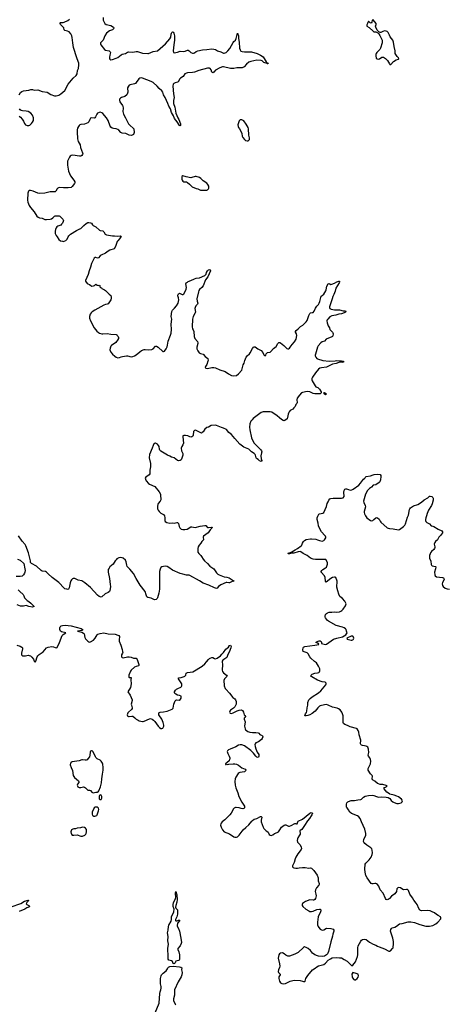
# Model space of a CAD drawing. Header units: inches. Extents: x 1174277 to 1307032, y 522670 to 678486.
# Tile 20 of 121: x 1201601 to 1211362, y 572543 to 594939. Entities that reach past the tile are written whole.
import ezdxf

# ---------------------------------------------------------------- set-up
doc = ezdxf.new("R2010")
doc.units = ezdxf.units.IN
doc.header["$MEASUREMENT"] = 0
for name, color, linetype in [('B2507', 7, 'Continuous'), ('B2508', 7, 'Continuous'), ('B2509', 7, 'Continuous'), ('B2517', 7, 'Continuous'), ('B2518', 7, 'Continuous'), ('B2519', 7, 'Continuous')]:
    doc.layers.add(name, color=color, linetype=linetype)

msp = doc.modelspace()

# ---------------------------------------------------------------- linework, layer by layer
at = {"layer": 'B2507', "color": 6}
for points, elevation in [([(1204081, 580000), (1204084, 579984), (1204090, 579979), (1204130, 579978), (1204134, 579974), (1204127, 579927), (1204132, 579830), (1204118, 579750), (1204061, 579650), (1204112, 579572), (1204153, 579470), (1204154, 579450), (1204137, 579370), (1204139, 579350), (1204159, 579290), (1204155, 579270), (1204143, 579250), (1204071, 579190), (1204056, 579170), (1204043, 579130), (1204047, 579107), (1204055, 579095), (1204070, 579086), (1204090, 579086), (1204150, 579099), (1204170, 579095), (1204220, 579060), (1204250, 579031), (1204290, 579006), (1204314, 578994), (1204390, 578973), (1204410, 578973), (1204430, 578980), (1204550, 579036), (1204570, 579041), (1204608, 579028), (1204644, 579004), (1204674, 578974), (1204750, 578871), (1204780, 578840), (1204810, 578819), (1204830, 578815), (1204854, 578825), (1204864, 578836), (1204874, 578866), (1204874, 578890), (1204861, 578950), (1204832, 579030), (1204764, 579130), (1204759, 579150), (1204765, 579170), (1204793, 579187), (1204870, 579193), (1204950, 579214), (1205067, 579253), (1205090, 579278), (1205100, 579370), (1205130, 579444), (1205150, 579462), (1205170, 579465), (1205230, 579459), (1205238, 579462), (1205258, 579482), (1205269, 579510), (1205273, 579530), (1205269, 579550), (1205235, 579570), (1205190, 579578), (1205150, 579595), (1205129, 579610), (1205118, 579630), (1205115, 579650), (1205139, 579690), (1205162, 579710), (1205196, 579730), (1205265, 579755), (1205281, 579770), (1205288, 579790), (1205285, 579830), (1205209, 579950), (1205209, 579971), (1205270, 579978), (1205339, 580000)], 900), ([(1206308, 580000), (1206302, 579990), (1206253, 579950), (1206238, 579910), (1206237, 579870), (1206249, 579830), (1206250, 579790), (1206268, 579730), (1206282, 579710), (1206370, 579622), (1206442, 579522), (1206487, 579490), (1206505, 579470), (1206519, 579430), (1206520, 579390), (1206516, 579370), (1206490, 579310), (1206461, 579279), (1206411, 579250), (1206387, 579230), (1206375, 579210), (1206371, 579190), (1206376, 579176), (1206386, 579166), (1206410, 579161), (1206450, 579174), (1206542, 579218), (1206588, 579232), (1206630, 579239), (1206650, 579234), (1206664, 579224), (1206687, 579187), (1206701, 579130), (1206719, 579110), (1206728, 579090), (1206721, 579070), (1206704, 579050), (1206700, 579030), (1206705, 579005), (1206719, 578990), (1206723, 578970), (1206711, 578870), (1206723, 578810), (1206734, 578790), (1206753, 578770), (1206783, 578750), (1206831, 578731), (1206890, 578725), (1206968, 578728), (1207019, 578719), (1207032, 578712), (1207060, 578680), (1207110, 578661), (1207120, 578650), (1207124, 578630), (1207107, 578590), (1207092, 578568), (1207025, 578515), (1206969, 578490), (1206951, 578470), (1206947, 578453), (1206953, 578410), (1206970, 578355), (1207000, 578280), (1207033, 578227), (1207036, 578185), (1207030, 578168), (1207019, 578161), (1207010, 578159), (1206990, 578167), (1206970, 578186), (1206917, 578257), (1206855, 578315), (1206710, 578419), (1206650, 578447), (1206610, 578448), (1206570, 578436), (1206510, 578402), (1206383, 578350), (1206347, 578330), (1206325, 578310), (1206318, 578290), (1206331, 578250), (1206364, 578184), (1206373, 578150), (1206373, 578127), (1206371, 578109), (1206357, 578083), (1206317, 578043), (1206294, 578030), (1206274, 578010), (1206278, 577998), (1206290, 577994), (1206310, 578002), (1206330, 578001), (1206353, 578007), (1206450, 578010), (1206490, 578010), (1206530, 578002), (1206570, 577985), (1206650, 577924), (1206727, 577890), (1206739, 577870), (1206731, 577850), (1206706, 577834), (1206604, 577816), (1206588, 577810), (1206565, 577790), (1206514, 577706), (1206500, 577670), (1206490, 577610), (1206499, 577530), (1206512, 577470), (1206559, 577350), (1206578, 577270), (1206650, 577138), (1206706, 577050), (1206712, 577028), (1206710, 577009), (1206690, 576996), (1206670, 576993), (1206630, 576997), (1206590, 577010), (1206519, 577021), (1206501, 577019), (1206475, 577005), (1206461, 576990), (1206409, 576891), (1206379, 576850), (1206264, 576736), (1206205, 576690), (1206178, 576662), (1206170, 576650), (1206164, 576616), (1206175, 576570), (1206210, 576511), (1206250, 576470), (1206370, 576423), (1206470, 576351), (1206490, 576342), (1206530, 576347), (1206550, 576355), (1206590, 576391), (1206677, 576510), (1206736, 576564), (1206810, 576624), (1206872, 576708), (1206890, 576727), (1206930, 576753), (1206990, 576770), (1207070, 576812), (1207090, 576815), (1207097, 576810), (1207099, 576799), (1207088, 576730), (1207091, 576691), (1207130, 576570), (1207150, 576542), (1207204, 576490), (1207237, 576470), (1207250, 576457), (1207270, 576404), (1207290, 576391), (1207316, 576384), (1207350, 576397), (1207390, 576430), (1207450, 576450), (1207482, 576470), (1207515, 576510), (1207551, 576569), (1207610, 576619), (1207630, 576628), (1207650, 576626), (1207710, 576598), (1207730, 576598), (1207770, 576610), (1207850, 576655), (1207875, 576655), (1207892, 576648), (1207909, 576650), (1207919, 576690), (1207930, 576712), (1208023, 576757), (1208190, 576890), (1208226, 576906), (1208241, 576901), (1208251, 576890), (1208238, 576850), (1208226, 576830), (1208184, 576770), (1208140, 576720), (1208073, 576607), (1208010, 576522), (1207990, 576507), (1207977, 576503), (1207968, 576492), (1207967, 576473), (1207974, 576434), (1207971, 576410), (1207962, 576390), (1207920, 576330), (1207912, 576310), (1207906, 576266), (1207916, 576230), (1207953, 576193), (1207970, 576170), (1207996, 576116), (1208002, 576090), (1207994, 576066), (1207917, 575963), (1207874, 575890), (1207858, 575850), (1207839, 575770), (1207807, 575707), (1207802, 575690), (1207803, 575670), (1207814, 575654), (1207827, 575647), (1207877, 575637), (1207910, 575637), (1207951, 575649), (1208030, 575655), (1208090, 575653), (1208170, 575641), (1208210, 575645), (1208230, 575639), (1208281, 575590), (1208361, 575481), (1208380, 575420), (1208384, 575350), (1208404, 575290), (1208405, 575270), (1208397, 575250), (1208347, 575193), (1208321, 575150), (1208316, 575110), (1208330, 575050), (1208334, 575010), (1208319, 574950), (1208307, 574930), (1208285, 574915), (1208270, 574912), (1208190, 574920), (1208096, 574884), (1208070, 574869), (1208030, 574835), (1208016, 574810), (1208018, 574790), (1208031, 574770), (1208105, 574710), (1208168, 574668), (1208197, 574657), (1208230, 574655), (1208270, 574661), (1208350, 574697), (1208410, 574711), (1208430, 574706), (1208443, 574690), (1208444, 574670), (1208439, 574650), (1208383, 574530), (1208367, 574410), (1208370, 574350), (1208382, 574310), (1208394, 574290), (1208429, 574249), (1208470, 574233), (1208510, 574238), (1208570, 574276), (1208671, 574270), (1208723, 574250), (1208737, 574230), (1208739, 574210), (1208719, 574141), (1208711, 574090), (1208673, 573967), (1208618, 573742), (1208591, 573690), (1208573, 573667), (1208530, 573636), (1208490, 573630), (1208390, 573640), (1208365, 573645), (1208310, 573669), (1208255, 573710), (1208206, 573766), (1208157, 573810), (1208110, 573838), (1208070, 573849), (1208050, 573839), (1207930, 573722), (1207854, 573686), (1207730, 573635), (1207690, 573639), (1207650, 573663), (1207610, 573695), (1207570, 573715), (1207530, 573709), (1207503, 573690), (1207488, 573670), (1207479, 573630), (1207477, 573590), (1207503, 573463), (1207509, 573410), (1207503, 573377), (1207483, 573330), (1207477, 573290), (1207481, 573270), (1207516, 573230), (1207521, 573210), (1207486, 573170), (1207491, 573130), (1207507, 573067), (1207530, 573031), (1207555, 573015), (1207590, 573008), (1207641, 573019), (1207750, 573071), (1207810, 573086), (1207850, 573091), (1207970, 573083), (1208030, 573071), (1208050, 573061), (1208077, 573063), (1208090, 573072), (1208106, 573130), (1208150, 573199), (1208257, 573330), (1208316, 573364), (1208350, 573394), (1208390, 573417), (1208512, 573448), (1208550, 573476), (1208613, 573547), (1208660, 573580), (1208703, 573597), (1208790, 573609), (1208870, 573604), (1208910, 573597), (1208970, 573559), (1209043, 573523), (1209150, 573422), (1209170, 573431), (1209229, 573510), (1209275, 573630), (1209281, 573670), (1209282, 573830), (1209292, 573870), (1209350, 573976), (1209370, 574001), (1209390, 574017), (1209430, 574024), (1209470, 574016), (1209512, 573990), (1209550, 573958), (1209630, 573912), (1209690, 573892), (1209730, 573866), (1209772, 573848), (1209890, 573806), (1209990, 573751), (1210000, 573751)], 900), ([(1210000, 577328), (1209942, 577370), (1209885, 577445), (1209878, 577470), (1209928, 577490), (1209948, 577510), (1209930, 577519), (1209850, 577541), (1209790, 577545), (1209750, 577555), (1209727, 577567), (1209670, 577618), (1209615, 577650), (1209607, 577670), (1209614, 577730), (1209613, 577750), (1209570, 577789), (1209522, 577870), (1209522, 577910), (1209572, 578010), (1209580, 578070), (1209574, 578110), (1209560, 578150), (1209530, 578190), (1209521, 578210), (1209534, 578270), (1209524, 578350), (1209511, 578390), (1209492, 578410), (1209477, 578417), (1209434, 578426), (1209390, 578427), (1209370, 578435), (1209354, 578450), (1209346, 578470), (1209349, 578550), (1209311, 578670), (1209304, 578730), (1209292, 578772), (1209267, 578807), (1209250, 578817), (1209110, 578852), (1209050, 578883), (1208987, 578910), (1208959, 578930), (1208950, 578950), (1208948, 578970), (1208947, 579107), (1208939, 579150), (1208924, 579190), (1208879, 579239), (1208844, 579264), (1208818, 579278), (1208710, 579300), (1208612, 579350), (1208570, 579359), (1208530, 579357), (1208430, 579333), (1208410, 579324), (1208374, 579290), (1208311, 579209), (1208250, 579158), (1208190, 579127), (1208147, 579110), (1208110, 579102), (1208090, 579104), (1208082, 579110), (1208094, 579150), (1208116, 579184), (1208126, 579210), (1208130, 579290), (1208144, 579350), (1208149, 579410), (1208173, 579467), (1208200, 579500), (1208243, 579537), (1208389, 579630), (1208443, 579670), (1208553, 579810), (1208562, 579830), (1208562, 579850), (1208541, 579870), (1208470, 579879), (1208370, 579914), (1208235, 579990), (1208227, 580000)], 900), ([(1210000, 574950), (1209995, 574945), (1209970, 574927), (1209950, 574920), (1209930, 574928), (1209910, 574952), (1209860, 575070), (1209792, 575150), (1209758, 575230), (1209733, 575270), (1209710, 575287), (1209690, 575294), (1209670, 575293), (1209630, 575283), (1209610, 575282), (1209590, 575290), (1209497, 575417), (1209467, 575470), (1209448, 575550), (1209444, 575617), (1209449, 575730), (1209463, 575757), (1209544, 575830), (1209590, 575891), (1209613, 575950), (1209616, 575990), (1209611, 576051), (1209600, 576080), (1209581, 576101), (1209490, 576161), (1209441, 576201), (1209418, 576230), (1209413, 576250), (1209418, 576290), (1209462, 576390), (1209463, 576430), (1209440, 576530), (1209367, 576690), (1209336, 576770), (1209310, 576807), (1209280, 576830), (1209141, 576881), (1209099, 576910), (1209070, 576970), (1209038, 577010), (1209030, 577030), (1209024, 577070), (1209026, 577094), (1209036, 577124), (1209055, 577145), (1209110, 577175), (1209130, 577180), (1209210, 577182), (1209283, 577197), (1209350, 577203), (1209370, 577212), (1209410, 577254), (1209450, 577274), (1209530, 577292), (1209610, 577302), (1209650, 577295), (1209710, 577268), (1209750, 577258), (1209830, 577265), (1209930, 577256), (1209970, 577247), (1209996, 577235), (1210000, 577232)], 900), ([(1201410, 574758), (1201630, 574837), (1201710, 574888), (1201790, 574915), (1201799, 574910), (1201790, 574890), (1201762, 574858), (1201749, 574829), (1201766, 574810), (1201811, 574790), (1201833, 574770), (1201808, 574750), (1201763, 574737), (1201714, 574710), (1201588, 574652)], 800), ([(1204680, 572350), (1204769, 572570), (1204785, 572790), (1204792, 572828), (1204809, 572870), (1204819, 572910), (1204817, 572950), (1204799, 573010), (1204802, 573070), (1204797, 573090), (1204801, 573130), (1204816, 573190), (1204826, 573210), (1204863, 573250), (1204932, 573308), (1204961, 573350), (1204964, 573370), (1204979, 573390), (1205010, 573402), (1205090, 573410), (1205234, 573394), (1205265, 573385), (1205283, 573370), (1205280, 573330), (1205292, 573270), (1205285, 573210), (1205268, 573170), (1205202, 573058), (1205120, 572870), (1205117, 572750), (1205092, 572668), (1205097, 572630), (1205134, 572550), (1205139, 572530)], 800)]:
    msp.add_lwpolyline(points, dxfattribs=dict(at, elevation=elevation))
for points, elevation in [([(1203230, 578312), (1203210, 578299), (1203202, 578278), (1203195, 578210), (1203184, 578170), (1203150, 578124), (1203130, 578105), (1203110, 578098), (1203090, 578097), (1203030, 578105), (1203010, 578103), (1202950, 578081), (1202790, 578055), (1202773, 578047), (1202756, 578030), (1202750, 577990), (1202769, 577930), (1202800, 577860), (1202818, 577750), (1202845, 577705), (1202934, 577630), (1202945, 577610), (1202941, 577590), (1202915, 577550), (1202908, 577530), (1202911, 577510), (1202924, 577490), (1202950, 577477), (1202970, 577474), (1202990, 577474), (1203050, 577488), (1203070, 577484), (1203096, 577470), (1203130, 577427), (1203150, 577416), (1203190, 577413), (1203210, 577407), (1203242, 577370), (1203270, 577351), (1203330, 577367), (1203350, 577367), (1203370, 577371), (1203381, 577379), (1203399, 577401), (1203436, 577490), (1203459, 577581), (1203466, 577670), (1203484, 577776), (1203494, 577870), (1203496, 577930), (1203490, 578006), (1203485, 578030), (1203450, 578077), (1203430, 578093), (1203359, 578130), (1203330, 578157), (1203321, 578170), (1203270, 578289), (1203250, 578306)], 900), ([(1203430, 577308), (1203412, 577290), (1203405, 577270), (1203405, 577230), (1203410, 577214), (1203424, 577204), (1203450, 577202), (1203468, 577230), (1203468, 577270), (1203450, 577298)], 900), ([(1203350, 577029), (1203315, 577025), (1203292, 577010), (1203247, 576910), (1203246, 576870), (1203254, 576834), (1203266, 576834), (1203285, 576825), (1203310, 576825), (1203350, 576841), (1203359, 576850), (1203394, 576946), (1203397, 576977), (1203390, 577002), (1203370, 577024)], 900), ([(1203030, 576572), (1202980, 576560), (1202910, 576552), (1202870, 576538), (1202830, 576538), (1202806, 576530), (1202781, 576510), (1202767, 576490), (1202761, 576470), (1202767, 576430), (1202776, 576410), (1202794, 576394), (1202830, 576391), (1202910, 576398), (1202990, 576368), (1203030, 576368), (1203081, 576390), (1203104, 576410), (1203114, 576430), (1203121, 576470), (1203116, 576516), (1203099, 576550), (1203070, 576567)], 900), ([(1205150, 574443), (1205176, 574444), (1205210, 574456), (1205230, 574455), (1205236, 574450), (1205187, 574390), (1205177, 574337), (1205180, 574320), (1205210, 574265), (1205230, 574210), (1205263, 574050), (1205274, 573950), (1205270, 573924), (1205250, 573870), (1205193, 573810), (1205193, 573790), (1205216, 573736), (1205229, 573670), (1205234, 573590), (1205230, 573561), (1205225, 573550), (1205210, 573539), (1205150, 573523), (1205139, 573510), (1205130, 573484), (1205110, 573467), (1205088, 573468), (1205070, 573517), (1205050, 573530), (1204992, 573550), (1204976, 573570), (1204978, 573630), (1204969, 573810), (1204980, 573910), (1204966, 573990), (1204971, 574089), (1204961, 574170), (1204974, 574230), (1204980, 574310), (1204990, 574340), (1205042, 574438), (1205049, 574470), (1205052, 574530), (1205106, 574650), (1205107, 574707), (1205087, 574770), (1205089, 574811), (1205099, 574850), (1205144, 574950), (1205147, 574970), (1205141, 575070), (1205150, 575106), (1205174, 575030), (1205178, 574930), (1205171, 574869), (1205146, 574794), (1205143, 574750), (1205150, 574731), (1205187, 574690), (1205190, 574610), (1205188, 574590), (1205170, 574536), (1205141, 574470), (1205139, 574450)], 800), ([(1209170, 573268), (1209151, 573230), (1209156, 573170), (1209164, 573144), (1209190, 573105), (1209210, 573098), (1209230, 573098), (1209270, 573131), (1209290, 573162), (1209301, 573190), (1209295, 573230), (1209243, 573243)], 900)]:
    msp.add_lwpolyline(points, close=True, dxfattribs=dict(at, elevation=elevation))
at = {"layer": 'B2508', "color": 6, "elevation": 900}
for points in [[(1203899, 590000), (1203870, 589955), (1203828, 589910), (1203815, 589890), (1203780, 589780), (1203745, 589730), (1203650, 589694), (1203610, 589670), (1203554, 589626), (1203450, 589581), (1203430, 589565), (1203390, 589519), (1203370, 589512), (1203331, 589531), (1203312, 589532), (1203290, 589517), (1203230, 589390), (1203209, 589310), (1203177, 589230), (1203157, 589143), (1203095, 589010), (1203097, 588990), (1203137, 588937), (1203150, 588927), (1203190, 588912), (1203214, 588894), (1203241, 588881), (1203278, 588882), (1203304, 588896), (1203330, 588924), (1203361, 588901), (1203390, 588896), (1203410, 588898), (1203418, 588890), (1203424, 588864), (1203434, 588850), (1203457, 588837), (1203470, 588822), (1203530, 588791), (1203550, 588776), (1203605, 588725), (1203630, 588695), (1203670, 588662), (1203681, 588630), (1203677, 588590), (1203671, 588570), (1203610, 588478), (1203590, 588465), (1203550, 588459), (1203510, 588443), (1203310, 588332), (1203248, 588292), (1203227, 588273), (1203202, 588238), (1203188, 588190), (1203189, 588150), (1203208, 588088), (1203294, 587930), (1203350, 587855), (1203390, 587824), (1203415, 587810), (1203470, 587794), (1203490, 587792), (1203590, 587802), (1203670, 587783), (1203790, 587777), (1203809, 587769), (1203818, 587758), (1203835, 587735), (1203845, 587710), (1203842, 587690), (1203824, 587650), (1203803, 587617), (1203784, 587596), (1203687, 587530), (1203672, 587510), (1203654, 587470), (1203650, 587430), (1203670, 587377), (1203709, 587329), (1203763, 587283), (1203790, 587266), (1203830, 587250), (1203870, 587256), (1203908, 587272), (1203940, 587280), (1204027, 587293), (1204053, 587293), (1204130, 587272), (1204170, 587277), (1204210, 587291), (1204250, 587314), (1204330, 587387), (1204370, 587416), (1204430, 587437), (1204450, 587440), (1204532, 587432), (1204602, 587438), (1204630, 587452), (1204690, 587510), (1204710, 587510), (1204750, 587487), (1204850, 587388), (1204870, 587388), (1204890, 587400), (1204930, 587455), (1204950, 587499), (1204961, 587539), (1204974, 587630), (1205030, 587766), (1205042, 587810), (1205050, 587890), (1205043, 588010), (1205061, 588130), (1205045, 588190), (1205057, 588303), (1205070, 588330), (1205120, 588380), (1205162, 588430), (1205198, 588490), (1205211, 588530), (1205214, 588570), (1205209, 588609), (1205194, 588655), (1205196, 588670), (1205210, 588703), (1205230, 588715), (1205290, 588686), (1205310, 588688), (1205330, 588701), (1205370, 588769), (1205386, 588810), (1205393, 588850), (1205378, 588930), (1205387, 588950), (1205411, 588970), (1205430, 588983), (1205490, 589006), (1205570, 589046), (1205610, 589058), (1205690, 589070), (1205810, 589122), (1205837, 589150), (1205849, 589190), (1205871, 589230), (1205889, 589251), (1205914, 589254), (1205928, 589248), (1205934, 589230), (1205879, 589090), (1205821, 589019), (1205770, 588885), (1205736, 588844), (1205690, 588805), (1205670, 588776), (1205660, 588750), (1205627, 588590), (1205634, 588534), (1205649, 588490), (1205641, 588470), (1205604, 588430), (1205586, 588394), (1205581, 588370), (1205594, 588290), (1205590, 588270), (1205542, 588190), (1205525, 588130), (1205517, 587950), (1205529, 587910), (1205545, 587885), (1205558, 587850), (1205567, 587730), (1205583, 587690), (1205638, 587618), (1205649, 587590), (1205649, 587570), (1205625, 587490), (1205629, 587450), (1205645, 587410), (1205682, 587362), (1205710, 587343), (1205770, 587328), (1205817, 587277), (1205872, 587230), (1205882, 587190), (1205878, 587170), (1205850, 587094), (1205819, 587050), (1205817, 587030), (1205830, 587011), (1205870, 587008), (1205970, 587030), (1206010, 587030), (1206050, 587023), (1206150, 586977), (1206270, 586939), (1206342, 586882), (1206410, 586843), (1206470, 586835), (1206528, 586848), (1206570, 586880), (1206645, 586970), (1206680, 587090), (1206699, 587130), (1206716, 587190), (1206750, 587263), (1206770, 587291), (1206822, 587338), (1206840, 587360), (1206890, 587462), (1206910, 587492), (1206930, 587501), (1206950, 587498), (1207010, 587455), (1207090, 587413), (1207124, 587370), (1207150, 587319), (1207170, 587296), (1207190, 587311), (1207204, 587336), (1207230, 587368), (1207290, 587375), (1207307, 587390), (1207370, 587463), (1207431, 587509), (1207466, 587574), (1207490, 587595), (1207510, 587599), (1207530, 587590), (1207606, 587530), (1207670, 587459), (1207690, 587450), (1207710, 587454), (1207730, 587467), (1207750, 587487), (1207793, 587550), (1207848, 587610), (1207881, 587670), (1207896, 587756), (1207890, 587790), (1207868, 587830), (1207870, 587850), (1207879, 587870), (1207930, 587907), (1207983, 587957), (1208037, 587990), (1208090, 588042), (1208113, 588070), (1208130, 588099), (1208170, 588214), (1208190, 588256), (1208210, 588271), (1208250, 588275), (1208270, 588282), (1208290, 588310), (1208321, 588379), (1208350, 588419), (1208390, 588462), (1208408, 588490), (1208422, 588530), (1208451, 588649), (1208470, 588668), (1208510, 588692), (1208556, 588770), (1208567, 588793), (1208583, 588877), (1208608, 588932), (1208630, 588935), (1208670, 588919), (1208690, 588921), (1208754, 588946), (1208810, 588980), (1208850, 588994), (1208871, 588991), (1208867, 588970), (1208858, 588950), (1208784, 588830), (1208770, 588764), (1208742, 588690), (1208718, 588642), (1208703, 588590), (1208675, 588525), (1208642, 588410), (1208639, 588390), (1208648, 588370), (1208677, 588357), (1208750, 588342), (1208870, 588336), (1208950, 588320), (1208990, 588316), (1209011, 588310), (1209005, 588290), (1208971, 588270), (1208913, 588247), (1208850, 588238), (1208784, 588216), (1208690, 588201), (1208650, 588177), (1208604, 588130), (1208590, 588110), (1208583, 588090), (1208585, 588045), (1208613, 587973), (1208638, 587930), (1208651, 587890), (1208710, 587830), (1208717, 587817), (1208723, 587790), (1208719, 587750), (1208708, 587732), (1208695, 587725), (1208565, 587670), (1208530, 587626), (1208470, 587613), (1208441, 587590), (1208383, 587517), (1208369, 587490), (1208320, 587330), (1208317, 587310), (1208318, 587290), (1208330, 587261), (1208353, 587233), (1208370, 587223), (1208486, 587186), (1208630, 587175), (1208770, 587182), (1208810, 587189), (1208870, 587177), (1208910, 587178), (1208950, 587173), (1208956, 587170), (1208957, 587150), (1208930, 587145), (1208890, 587149), (1208850, 587142), (1208790, 587121), (1208710, 587101), (1208570, 587038), (1208457, 587023), (1208422, 587010), (1208390, 586990), (1208325, 586910), (1208254, 586810), (1208241, 586779), (1208240, 586750), (1208250, 586722), (1208312, 586610), (1208330, 586590), (1208376, 586570), (1208410, 586537), (1208451, 586471), (1208449, 586450), (1208430, 586432), (1208413, 586427), (1208310, 586427), (1208270, 586438), (1208190, 586474), (1208130, 586481), (1208030, 586459), (1208006, 586450), (1207958, 586402), (1207906, 586330), (1207896, 586290), (1207903, 586230), (1207901, 586210), (1207877, 586183), (1207861, 586139), (1207830, 586109), (1207810, 586083), (1207750, 586046), (1207722, 586018), (1207708, 585992), (1207702, 585970), (1207689, 585890), (1207677, 585863), (1207650, 585838), (1207610, 585817), (1207590, 585820), (1207550, 585844), (1207505, 585885), (1207450, 585927), (1207329, 586009), (1207290, 586019), (1207210, 586020), (1207130, 586017), (1207090, 586004), (1206909, 585871), (1206880, 585840), (1206856, 585804), (1206831, 585750), (1206822, 585670), (1206827, 585610), (1206865, 585430), (1206883, 585390), (1206930, 585310), (1207010, 585220), (1207078, 585158), (1207095, 585130), (1207100, 585110), (1207098, 585090), (1207078, 585022), (1207087, 584950), (1207099, 584910), (1207090, 584890), (1207050, 584903), (1207016, 584936), (1206980, 584960), (1206972, 584972), (1206960, 585030), (1206952, 585050), (1206930, 585074), (1206870, 585111), (1206807, 585167), (1206690, 585218), (1206601, 585281), (1206486, 585410), (1206410, 585505), (1206354, 585550), (1206297, 585617), (1206234, 585650), (1206185, 585665), (1206070, 585712), (1206044, 585716), (1205950, 585707), (1205890, 585673), (1205850, 585663), (1205810, 585626), (1205770, 585567), (1205750, 585547), (1205730, 585537), (1205610, 585596), (1205590, 585600), (1205570, 585595), (1205550, 585570), (1205544, 585490), (1205533, 585467), (1205510, 585450), (1205490, 585446), (1205470, 585450), (1205419, 585470), (1205370, 585481), (1205330, 585483), (1205311, 585470), (1205306, 585450), (1205324, 585310), (1205309, 585270), (1205283, 585230), (1205270, 585190), (1205280, 585130), (1205305, 585070), (1205306, 585030), (1205279, 584941), (1205271, 584929), (1205250, 584914), (1205210, 584908), (1205190, 584915), (1205110, 584972), (1205050, 584986), (1205010, 585008), (1204957, 585030), (1204810, 585126), (1204783, 585150), (1204774, 585170), (1204767, 585230), (1204756, 585256), (1204730, 585285), (1204690, 585305), (1204670, 585304), (1204661, 585299), (1204650, 585289), (1204630, 585255), (1204608, 585190), (1204548, 585052), (1204544, 584970), (1204573, 584847), (1204570, 584770), (1204558, 584690), (1204554, 584610), (1204545, 584590), (1204465, 584535), (1204454, 584510), (1204456, 584490), (1204471, 584450), (1204530, 584390), (1204550, 584377), (1204670, 584321), (1204770, 584199), (1204803, 584150), (1204799, 584101), (1204807, 584050), (1204804, 584016), (1204791, 583989), (1204747, 583933), (1204738, 583910), (1204729, 583870), (1204734, 583814), (1204745, 583785), (1204768, 583750), (1204810, 583716), (1204865, 583685), (1204890, 583655), (1204898, 583610), (1204897, 583550), (1204907, 583527), (1204945, 583505), (1205010, 583490), (1205070, 583493), (1205110, 583489), (1205170, 583502), (1205190, 583500), (1205210, 583479), (1205224, 583410), (1205239, 583379), (1205270, 583354), (1205310, 583341), (1205350, 583340), (1205406, 583354), (1205490, 583400), (1205510, 583404), (1205553, 583393), (1205590, 583392), (1205698, 583422), (1205810, 583437), (1205832, 583432), (1205859, 583399), (1205871, 583391), (1205890, 583390), (1205957, 583397), (1205974, 583394), (1205975, 583390), (1205963, 583370), (1205926, 583334), (1205882, 583270), (1205776, 583190), (1205767, 583170), (1205780, 583110), (1205741, 583070), (1205715, 583030), (1205680, 582990), (1205658, 582950), (1205649, 582910), (1205650, 582830), (1205670, 582795), (1205715, 582755), (1205735, 582730), (1205767, 582670), (1205797, 582630), (1205868, 582568), (1205921, 582510), (1206011, 582451), (1206070, 582361), (1206100, 582330), (1206131, 582310), (1206250, 582263), (1206310, 582258), (1206362, 582242), (1206472, 582168), (1206430, 582160), (1206370, 582131), (1206350, 582128), (1206310, 582141), (1206290, 582138), (1206170, 582086), (1206119, 582050), (1206090, 582009), (1206070, 582004), (1206030, 582014), (1205897, 582077), (1205770, 582121), (1205690, 582178), (1205470, 582300), (1205450, 582305), (1205390, 582304), (1205310, 582330), (1205250, 582341), (1205070, 582416), (1204990, 582480), (1204950, 582501), (1204910, 582507), (1204870, 582503), (1204830, 582491), (1204810, 582475), (1204790, 582441), (1204774, 582390), (1204780, 582090), (1204776, 581984), (1204763, 581897), (1204735, 581790), (1204724, 581770), (1204698, 581750), (1204674, 581746), (1204650, 581748), (1204590, 581778), (1204514, 581794), (1204492, 581812), (1204474, 581854), (1204450, 581934), (1204339, 582079), (1204247, 582230), (1204190, 582340), (1204103, 582443), (1204043, 582503), (1204033, 582530), (1204018, 582610), (1204002, 582642), (1203950, 582690), (1203930, 582700), (1203890, 582705), (1203850, 582695), (1203810, 582672), (1203790, 582655), (1203770, 582632), (1203722, 582558), (1203650, 582496), (1203630, 582467), (1203613, 582430), (1203609, 582410), (1203611, 582370), (1203643, 582230), (1203654, 582094), (1203662, 582050), (1203651, 581950), (1203644, 581936), (1203611, 581910), (1203540, 581880), (1203470, 581809), (1203450, 581805), (1203431, 581809), (1203410, 581818), (1203370, 581850), (1203210, 582025), (1203081, 582130), (1203010, 582172), (1202930, 582190), (1202870, 582224), (1202850, 582229), (1202814, 582226), (1202801, 582220), (1202780, 582200), (1202765, 582175), (1202748, 582130), (1202725, 582015), (1202710, 581986), (1202690, 581981), (1202670, 581982), (1202630, 581996), (1202610, 582010), (1202490, 582138), (1202336, 582250), (1202250, 582338), (1202212, 582370), (1202184, 582384), (1202110, 582397), (1202090, 582407), (1201982, 582510), (1201872, 582570), (1201848, 582590), (1201844, 582630), (1201797, 582810), (1201742, 582970), (1201723, 583003), (1201657, 583077), (1201570, 583196)], [(1202450, 590000), (1202490, 589941), (1202530, 589912), (1202570, 589899), (1202590, 589897), (1202610, 589899), (1202650, 589919), (1202679, 589950), (1202704, 590000)], [(1208227, 580000), (1208219, 580010), (1208224, 580030), (1208249, 580051), (1208310, 580073), (1208370, 580081), (1208394, 580090), (1208412, 580108), (1208420, 580130), (1208417, 580170), (1208392, 580232), (1208345, 580310), (1208302, 580342), (1208216, 580416), (1208190, 580450), (1208153, 580513), (1208134, 580534), (1208110, 580549), (1208061, 580561), (1208043, 580570), (1208036, 580604), (1208041, 580650), (1208050, 580670), (1208079, 580681), (1208190, 580699), (1208309, 580710), (1208401, 580730), (1208388, 580750), (1208328, 580770), (1208348, 580790), (1208409, 580811), (1208430, 580807), (1208452, 580792), (1208459, 580770), (1208456, 580750), (1208550, 580730), (1208570, 580738), (1208734, 580846), (1208807, 580873), (1208935, 580905), (1208976, 580924), (1209014, 580950), (1209043, 580990), (1209024, 581030), (1209020, 581070), (1209006, 581086), (1208970, 581107), (1208938, 581118), (1208790, 581156), (1208616, 581256), (1208596, 581270), (1208552, 581330), (1208541, 581350), (1208538, 581370), (1208550, 581407), (1208569, 581430), (1208596, 581450), (1208630, 581465), (1208690, 581463), (1208750, 581468), (1208810, 581462), (1208870, 581470), (1208897, 581483), (1208921, 581499), (1208950, 581530), (1209003, 581610), (1209013, 581630), (1209017, 581650), (1209013, 581670), (1208987, 581710), (1208933, 581770), (1208878, 581818), (1208850, 581870), (1208833, 581950), (1208807, 582030), (1208803, 582070), (1208813, 582133), (1208813, 582170), (1208781, 582250), (1208770, 582258), (1208750, 582262), (1208710, 582248), (1208648, 582212), (1208590, 582157), (1208568, 582148), (1208548, 582168), (1208540, 582250), (1208528, 582288), (1208450, 582370), (1208452, 582390), (1208467, 582410), (1208490, 582430), (1208552, 582468), (1208571, 582489), (1208590, 582530), (1208594, 582555), (1208593, 582593), (1208558, 582658), (1208544, 582664), (1208450, 582657), (1208322, 582658), (1208270, 582666), (1208210, 582694), (1208130, 582749), (1208038, 582798), (1207990, 582837), (1207970, 582842), (1207930, 582837), (1207832, 582808), (1207777, 582803), (1207730, 582788), (1207706, 582786), (1207698, 582790), (1207709, 582811), (1207757, 582823), (1207783, 582837), (1207857, 582883), (1207910, 582910), (1207996, 582970), (1208012, 582988), (1208027, 583033), (1208048, 583072), (1208070, 583095), (1208107, 583113), (1208208, 583132), (1208230, 583132), (1208330, 583122), (1208370, 583110), (1208411, 583090), (1208470, 583077), (1208510, 583089), (1208530, 583111), (1208553, 583150), (1208555, 583170), (1208550, 583190), (1208537, 583210), (1208458, 583290), (1208413, 583373), (1208392, 583430), (1208384, 583490), (1208363, 583570), (1208362, 583610), (1208372, 583648), (1208395, 583690), (1208410, 583700), (1208485, 583715), (1208508, 583732), (1208570, 583866), (1208585, 583935), (1208609, 583970), (1208627, 584010), (1208650, 584041), (1208670, 584051), (1208723, 584057), (1208910, 584058), (1208950, 584065), (1208973, 584090), (1208965, 584195), (1208972, 584228), (1208990, 584259), (1209010, 584268), (1209030, 584266), (1209070, 584249), (1209110, 584241), (1209150, 584248), (1209178, 584262), (1209310, 584355), (1209345, 584395), (1209410, 584485), (1209440, 584510), (1209450, 584527), (1209470, 584545), (1209570, 584560), (1209630, 584589), (1209656, 584596), (1209730, 584605), (1209790, 584595), (1209807, 584570), (1209807, 584550), (1209797, 584470), (1209785, 584430), (1209771, 584410), (1209690, 584362), (1209630, 584351), (1209593, 584307), (1209550, 584276), (1209506, 584230), (1209457, 584143), (1209412, 583990), (1209418, 583958), (1209447, 583890), (1209455, 583855), (1209430, 583750), (1209429, 583730), (1209437, 583697), (1209457, 583657), (1209492, 583612), (1209570, 583546), (1209590, 583539), (1209623, 583550), (1209650, 583570), (1209690, 583610), (1209710, 583616), (1209730, 583608), (1209770, 583575), (1209793, 583530), (1209810, 583507), (1209950, 583382), (1209970, 583371), (1210000, 583364)], [(1201554, 582670), (1201610, 582644), (1201696, 582570), (1201720, 582450), (1201723, 582410), (1201717, 582370), (1201709, 582350), (1201685, 582310), (1201657, 582283), (1201610, 582273), (1201524, 582276)], [(1201567, 581970), (1201604, 581930), (1201683, 581863), (1201697, 581837), (1201710, 581790), (1201730, 581764), (1201767, 581730), (1201810, 581705), (1201855, 581670), (1201918, 581610), (1201930, 581588), (1201890, 581579), (1201810, 581593), (1201750, 581615), (1201690, 581598), (1201622, 581602), (1201547, 581627)], [(1201533, 580713), (1201610, 580692), (1201649, 580669), (1201661, 580650), (1201664, 580630), (1201641, 580530), (1201642, 580502), (1201650, 580483), (1201670, 580471), (1201690, 580469), (1201730, 580470), (1201790, 580482), (1201818, 580478), (1201847, 580467), (1201877, 580437), (1201911, 580390), (1201930, 580345), (1201950, 580325), (1201964, 580350), (1201997, 580443), (1202012, 580470), (1202042, 580498), (1202137, 580563), (1202210, 580654), (1202250, 580670), (1202330, 580680), (1202370, 580675), (1202410, 580656), (1202430, 580651), (1202450, 580662), (1202503, 580770), (1202563, 580930), (1202587, 580953), (1202649, 580990), (1202550, 581016), (1202530, 581030), (1202522, 581042), (1202513, 581070), (1202511, 581110), (1202522, 581130), (1202542, 581150), (1202570, 581163), (1202634, 581166), (1202771, 581149), (1202997, 581090), (1203030, 581072), (1203032, 581068), (1203026, 581055), (1203010, 581045), (1202914, 581030), (1203010, 581006), (1203048, 580988), (1203064, 580970), (1203082, 580890), (1203098, 580858), (1203150, 580802), (1203170, 580788), (1203190, 580783), (1203210, 580785), (1203275, 580825), (1203316, 580870), (1203361, 580950), (1203378, 580962), (1203430, 580980), (1203510, 580992), (1203610, 580973), (1203770, 580959), (1203830, 580941), (1203854, 580930), (1203868, 580910), (1203858, 580830), (1203861, 580801), (1203898, 580710), (1203931, 580610), (1203939, 580570), (1203941, 580550), (1203936, 580530), (1203915, 580490), (1203911, 580470), (1203914, 580450), (1203927, 580430), (1203950, 580424), (1204050, 580446), (1204090, 580448), (1204130, 580440), (1204190, 580415), (1204250, 580413), (1204270, 580388), (1204310, 580270), (1204310, 580250), (1204298, 580242), (1204250, 580229), (1204210, 580210), (1204136, 580144), (1204119, 580121), (1204081, 580030), (1204079, 580010), (1204081, 580000)], [(1205339, 580000), (1205340, 580000), (1205356, 580010), (1205372, 580030), (1205387, 580073), (1205410, 580088), (1205532, 580108), (1205747, 580233), (1205810, 580284), (1205849, 580330), (1205891, 580389), (1205911, 580409), (1205930, 580419), (1205970, 580430), (1205990, 580430), (1206030, 580408), (1206050, 580402), (1206090, 580420), (1206160, 580470), (1206191, 580509), (1206230, 580547), (1206281, 580619), (1206346, 580670), (1206370, 580704), (1206391, 580711), (1206402, 580682), (1206397, 580650), (1206364, 580556), (1206330, 580498), (1206307, 580433), (1206287, 580413), (1206219, 580370), (1206203, 580350), (1206198, 580330), (1206207, 580270), (1206204, 580144), (1206209, 580110), (1206230, 580081), (1206297, 580030), (1206314, 580010), (1206308, 580000)]]:
    msp.add_lwpolyline(points, dxfattribs=at)
for points in [[(1208550, 586409), (1208530, 586418), (1208516, 586430), (1208514, 586450), (1208530, 586457), (1208550, 586447), (1208565, 586430), (1208561, 586419)], [(1209150, 580917), (1209130, 580914), (1209034, 580870), (1209038, 580850), (1209130, 580828), (1209150, 580828), (1209170, 580831), (1209189, 580850), (1209193, 580870), (1209178, 580910), (1209173, 580913)]]:
    msp.add_lwpolyline(points, close=True, dxfattribs=at)
at = {"layer": 'B2509', "color": 6}
for points, elevation in [([(1201591, 593229), (1201621, 593279), (1201650, 593305), (1201690, 593322), (1201810, 593336), (1201850, 593350), (1201890, 593350), (1201930, 593337), (1202010, 593344), (1202110, 593308), (1202225, 593290), (1202310, 593239), (1202390, 593206), (1202430, 593204), (1202490, 593220), (1202538, 593250), (1202626, 593330), (1202702, 593470), (1202815, 593605), (1202882, 593670), (1202906, 593710), (1202915, 593785), (1202939, 593830), (1202947, 593910), (1202946, 593950), (1202933, 593990), (1202897, 594070), (1202826, 594310), (1202805, 594410), (1202796, 594530), (1202785, 594570), (1202759, 594619), (1202722, 594662), (1202690, 594680), (1202630, 594695), (1202608, 594708), (1202601, 594750), (1202589, 594770), (1202530, 594830), (1202518, 594850), (1202517, 594870), (1202530, 594876), (1202590, 594877), (1202610, 594882), (1202698, 594922), (1202731, 594949)], 900), ([(1203495, 594990), (1203500, 594930), (1203506, 594910), (1203535, 594850), (1203567, 594830), (1203670, 594806), (1203731, 594770), (1203743, 594750), (1203734, 594730), (1203710, 594711), (1203638, 594682), (1203571, 594630), (1203533, 594570), (1203495, 594470), (1203450, 594430), (1203438, 594410), (1203437, 594390), (1203444, 594370), (1203530, 594261), (1203551, 594249), (1203630, 594230), (1203660, 594210), (1203667, 594190), (1203646, 594130), (1203639, 594090), (1203642, 594062), (1203650, 594038), (1203670, 594027), (1203710, 594030), (1203790, 594060), (1203830, 594081), (1203910, 594142), (1203930, 594151), (1204007, 594170), (1204050, 594202), (1204070, 594208), (1204170, 594197), (1204250, 594219), (1204276, 594216), (1204390, 594181), (1204510, 594169), (1204530, 594172), (1204630, 594214), (1204730, 594228), (1204910, 594389), (1205014, 594506), (1205035, 594545), (1205043, 594610), (1205050, 594630), (1205058, 594650), (1205070, 594663), (1205090, 594655), (1205105, 594630), (1205120, 594570), (1205121, 594470), (1205101, 594370), (1205089, 594229), (1205095, 594195), (1205110, 594182), (1205190, 594200), (1205250, 594226), (1205330, 594215), (1205358, 594222), (1205410, 594247), (1205430, 594247), (1205450, 594234), (1205490, 594190), (1205530, 594176), (1205550, 594176), (1205570, 594184), (1205610, 594213), (1205650, 594229), (1205752, 594252), (1205850, 594258), (1205970, 594276), (1206010, 594272), (1206050, 594259), (1206094, 594234), (1206170, 594210), (1206230, 594178), (1206250, 594174), (1206290, 594189), (1206330, 594230), (1206374, 594286), (1206450, 594422), (1206470, 594446), (1206505, 594475), (1206522, 594510), (1206550, 594631), (1206570, 594571), (1206569, 594510), (1206590, 594430), (1206596, 594290), (1206607, 594250), (1206626, 594226), (1206653, 594213), (1206706, 594206), (1206811, 594211), (1206870, 594208), (1206996, 594170), (1207073, 594130), (1207130, 594094), (1207201, 593981), (1207220, 593960), (1207246, 593950), (1207242, 593938), (1207230, 593934), (1207221, 593941), (1207150, 593967), (1207110, 594000), (1207090, 594008), (1206990, 594020), (1206855, 593990), (1206810, 593973), (1206752, 593930), (1206704, 593870), (1206684, 593856), (1206654, 593846), (1206534, 593846), (1206470, 593830), (1206430, 593825), (1206390, 593830), (1206232, 593868), (1206210, 593869), (1206150, 593846), (1206051, 593790), (1206010, 593745), (1205990, 593732), (1205970, 593748), (1205950, 593800), (1205930, 593828), (1205910, 593834), (1205870, 593833), (1205670, 593782), (1205570, 593742), (1205525, 593735), (1205410, 593730), (1205390, 593725), (1205354, 593706), (1205313, 593647), (1205255, 593610), (1205236, 593590), (1205198, 593522), (1205186, 593514), (1205130, 593504), (1205101, 593490), (1205086, 593470), (1205078, 593430), (1205093, 593253), (1205109, 593170), (1205098, 593102), (1205098, 593030), (1205123, 592950), (1205150, 592814), (1205191, 592710), (1205213, 592670), (1205251, 592570), (1205255, 592530), (1205250, 592521), (1205230, 592531), (1205178, 592618), (1205115, 592690), (1205095, 592755), (1205051, 592830), (1205026, 592910), (1204987, 592970), (1204969, 593030), (1204909, 593169), (1204870, 593230), (1204850, 593288), (1204830, 593318), (1204770, 593370), (1204723, 593430), (1204630, 593508), (1204590, 593536), (1204390, 593612), (1204365, 593615), (1204330, 593608), (1204309, 593591), (1204250, 593507), (1204231, 593489), (1204210, 593479), (1204110, 593458), (1204090, 593448), (1204070, 593430), (1204053, 593390), (1204058, 593290), (1204052, 593268), (1204035, 593230), (1203990, 593190), (1203911, 593169), (1203890, 593157), (1203870, 593131), (1203865, 593110), (1203876, 593070), (1203937, 592990), (1203947, 592970), (1203951, 592930), (1203943, 592850), (1203958, 592790), (1204007, 592707), (1204074, 592570), (1204109, 592530), (1204182, 592470), (1204193, 592453), (1204199, 592370), (1204196, 592350), (1204186, 592330), (1204153, 592310), (1204130, 592306), (1204090, 592316), (1204009, 592349), (1203930, 592358), (1203895, 592375), (1203850, 592426), (1203830, 592438), (1203790, 592454), (1203730, 592461), (1203704, 592470), (1203673, 592493), (1203656, 592516), (1203610, 592645), (1203574, 592710), (1203490, 592802), (1203470, 592819), (1203430, 592833), (1203405, 592830), (1203370, 592814), (1203350, 592790), (1203326, 592730), (1203310, 592705), (1203290, 592697), (1203230, 592707), (1203210, 592698), (1203192, 592668), (1203170, 592613), (1203150, 592590), (1203070, 592560), (1202990, 592555), (1202970, 592549), (1202950, 592532), (1202935, 592510), (1202915, 592470), (1202905, 592430), (1202905, 592390), (1202916, 592230), (1202933, 592170), (1202971, 592090), (1202984, 592030), (1203029, 591910), (1203032, 591890), (1203027, 591870), (1203013, 591847), (1202990, 591838), (1202963, 591837), (1202810, 591860), (1202770, 591851), (1202750, 591832), (1202735, 591810), (1202690, 591719), (1202684, 591690), (1202687, 591630), (1202710, 591490), (1202755, 591390), (1202832, 591290), (1202850, 591250), (1202852, 591230), (1202844, 591210), (1202795, 591145), (1202770, 591125), (1202704, 591116), (1202593, 591113), (1202510, 591120), (1202483, 591117), (1202466, 591110), (1202450, 591095), (1202425, 591035), (1202410, 591023), (1202399, 591021), (1202290, 591021), (1202170, 590992), (1202050, 590984), (1202010, 590993), (1201910, 591042), (1201844, 591056), (1201814, 591050), (1201801, 591039), (1201790, 591017), (1201786, 590990), (1201780, 590830), (1201789, 590790), (1201816, 590716), (1201846, 590666), (1201928, 590570), (1201993, 590473), (1202024, 590444), (1202050, 590432), (1202110, 590422), (1202170, 590397), (1202210, 590392), (1202290, 590399), (1202323, 590410), (1202352, 590430), (1202390, 590469), (1202406, 590474), (1202494, 590474), (1202510, 590470), (1202581, 590401), (1202594, 590370), (1202592, 590352), (1202571, 590310), (1202554, 590286), (1202532, 590268), (1202470, 590244), (1202447, 590230), (1202430, 590207), (1202412, 590170), (1202404, 590130), (1202410, 590079), (1202430, 590029), (1202450, 590000)], 900), ([(1210000, 594589), (1209972, 594650), (1209951, 594671), (1209930, 594679), (1209890, 594682), (1209850, 594671), (1209810, 594646), (1209790, 594644), (1209759, 594659), (1209724, 594704), (1209693, 594770), (1209689, 594790), (1209702, 594830), (1209701, 594850), (1209630, 594933), (1209610, 594928), (1209601, 594879), (1209590, 594858), (1209566, 594866), (1209530, 594908), (1209518, 594890), (1209505, 594850), (1209490, 594822), (1209487, 594810), (1209491, 594790), (1209541, 594761), (1209630, 594675), (1209650, 594665), (1209690, 594663), (1209738, 594638), (1209758, 594618), (1209781, 594581), (1209830, 594490), (1209837, 594470), (1209840, 594450), (1209837, 594410), (1209798, 594290), (1209780, 594260), (1209712, 594190), (1209702, 594170), (1209695, 594150), (1209694, 594114), (1209703, 594063), (1209725, 594045), (1209750, 594043), (1209777, 594050), (1209830, 594083), (1209850, 594088), (1209870, 594086), (1209913, 594053), (1209956, 594010), (1209984, 593970), (1210000, 593938)], 1000), ([(1201590, 592747), (1201621, 592721), (1201655, 592675), (1201685, 592630), (1201710, 592576), (1201730, 592549), (1201770, 592529), (1201808, 592530), (1201830, 592538), (1201870, 592577), (1201890, 592606), (1201911, 592649), (1201918, 592690), (1201916, 592710), (1201890, 592768), (1201850, 592814), (1201790, 592848), (1201750, 592858), (1201665, 592865), (1201636, 592876), (1201612, 592892), (1201593, 592913)], 900), ([(1202704, 590000), (1202716, 590024), (1202756, 590064), (1202890, 590146), (1202970, 590180), (1202990, 590193), (1203059, 590261), (1203110, 590305), (1203150, 590323), (1203170, 590325), (1203210, 590322), (1203230, 590310), (1203253, 590270), (1203270, 590256), (1203330, 590226), (1203412, 590152), (1203430, 590144), (1203493, 590133), (1203510, 590116), (1203544, 590064), (1203570, 590046), (1203710, 590022), (1203755, 590025), (1203830, 590016), (1203890, 590022), (1203899, 590019), (1203905, 590010), (1203899, 590000)], 900)]:
    msp.add_lwpolyline(points, dxfattribs=dict(at, elevation=elevation))
at = {"layer": 'B2509', "color": 6, "elevation": 1000}
for points in [[(1206650, 592661), (1206610, 592659), (1206590, 592642), (1206571, 592591), (1206561, 592550), (1206562, 592510), (1206572, 592490), (1206598, 592458), (1206636, 592390), (1206649, 592350), (1206654, 592290), (1206670, 592256), (1206706, 592210), (1206730, 592193), (1206770, 592181), (1206790, 592183), (1206810, 592196), (1206819, 592210), (1206824, 592250), (1206804, 592310), (1206796, 592456), (1206790, 592490), (1206750, 592563), (1206690, 592640)], [(1205310, 591385), (1205288, 591372), (1205288, 591310), (1205293, 591290), (1205310, 591263), (1205330, 591251), (1205388, 591248), (1205415, 591235), (1205461, 591201), (1205502, 591150), (1205517, 591137), (1205610, 591101), (1205650, 591090), (1205710, 591063), (1205750, 591059), (1205850, 591063), (1205870, 591071), (1205887, 591090), (1205896, 591110), (1205895, 591150), (1205877, 591190), (1205850, 591221), (1205773, 591273), (1205719, 591330), (1205690, 591348), (1205607, 591373), (1205590, 591374), (1205514, 591346), (1205490, 591344), (1205381, 591361)]]:
    msp.add_lwpolyline(points, close=True, dxfattribs=at)
at = {"layer": 'B2517', "color": 6, "elevation": 900}
for points in [[(1210000, 577232), (1210010, 577223), (1210041, 577181), (1210076, 577150), (1210110, 577132), (1210170, 577111), (1210210, 577111), (1210270, 577127), (1210295, 577150), (1210301, 577170), (1210293, 577190), (1210276, 577210), (1210210, 577262), (1210170, 577281), (1210110, 577300), (1210010, 577321), (1210000, 577328)], [(1210000, 573751), (1210010, 573751), (1210023, 573757), (1210073, 573810), (1210085, 573830), (1210093, 573930), (1210093, 573970), (1210077, 574050), (1210024, 574210), (1210030, 574242), (1210049, 574270), (1210061, 574279), (1210121, 574299), (1210161, 574319), (1210230, 574375), (1210290, 574381), (1210430, 574416), (1210490, 574420), (1210570, 574404), (1210690, 574355), (1210830, 574321), (1210910, 574319), (1210990, 574338), (1211059, 574370), (1211103, 574410), (1211169, 574490), (1211169, 574510), (1211159, 574530), (1211110, 574566), (1211070, 574586), (1211024, 574624), (1210975, 574650), (1210926, 574666), (1210856, 574676), (1210730, 574671), (1210710, 574677), (1210690, 574690), (1210670, 574725), (1210632, 574812), (1210610, 574846), (1210554, 574910), (1210527, 574967), (1210466, 575050), (1210435, 575130), (1210410, 575153), (1210390, 575156), (1210330, 575148), (1210310, 575153), (1210250, 575194), (1210210, 575197), (1210191, 575190), (1210171, 575170), (1210166, 575110), (1210125, 575055), (1210050, 575001), (1210000, 574950)]]:
    msp.add_lwpolyline(points, dxfattribs=at)
at = {"layer": 'B2518', "color": 6, "elevation": 900}
msp.add_lwpolyline([(1210000, 583364), (1210010, 583362), (1210090, 583358), (1210210, 583339), (1210230, 583344), (1210321, 583410), (1210350, 583440), (1210370, 583470), (1210415, 583625), (1210432, 583670), (1210460, 583800), (1210466, 583814), (1210484, 583836), (1210550, 583883), (1210650, 583910), (1210730, 583962), (1210790, 584016), (1210876, 584064), (1210910, 584099), (1210930, 584104), (1210966, 584090), (1210988, 584068), (1210994, 584054), (1210998, 584030), (1210994, 584010), (1210972, 583930), (1210955, 583890), (1210890, 583781), (1210860, 583710), (1210846, 583650), (1210827, 583610), (1210820, 583570), (1210823, 583550), (1210830, 583528), (1210850, 583502), (1210910, 583470), (1210950, 583430), (1210990, 583420), (1211010, 583410), (1211110, 583350), (1211191, 583310), (1211210, 583290), (1211205, 583270), (1211164, 583210), (1211126, 583170), (1211092, 583110), (1211048, 583070), (1211033, 583050), (1211024, 583030), (1211022, 583010), (1211036, 582950), (1211036, 582930), (1211026, 582910), (1211008, 582890), (1210957, 582843), (1210934, 582810), (1210925, 582790), (1210915, 582750), (1210912, 582710), (1210916, 582690), (1210946, 582626), (1210947, 582550), (1210956, 582530), (1210975, 582515), (1211010, 582506), (1211045, 582505), (1211055, 582495), (1211052, 582448), (1211027, 582370), (1211030, 582310), (1211042, 582290), (1211070, 582267), (1211209, 582249), (1211230, 582240), (1211241, 582230), (1211242, 582210), (1211236, 582190), (1211206, 582134), (1211198, 582110), (1211206, 582070), (1211223, 582043), (1211270, 582010), (1211310, 581997), (1211370, 581988)], dxfattribs=at)
at = {"layer": 'B2519', "color": 6, "elevation": 1000}
msp.add_lwpolyline([(1210000, 593938), (1210010, 593918), (1210030, 593921), (1210092, 593988), (1210157, 594023), (1210210, 594038), (1210216, 594050), (1210209, 594070), (1210179, 594099), (1210145, 594145), (1210135, 594170), (1210130, 594230), (1210113, 594327), (1210091, 594431), (1210076, 594476), (1210018, 594550), (1210000, 594589)], dxfattribs=at)

doc.saveas('drawing.dxf')
